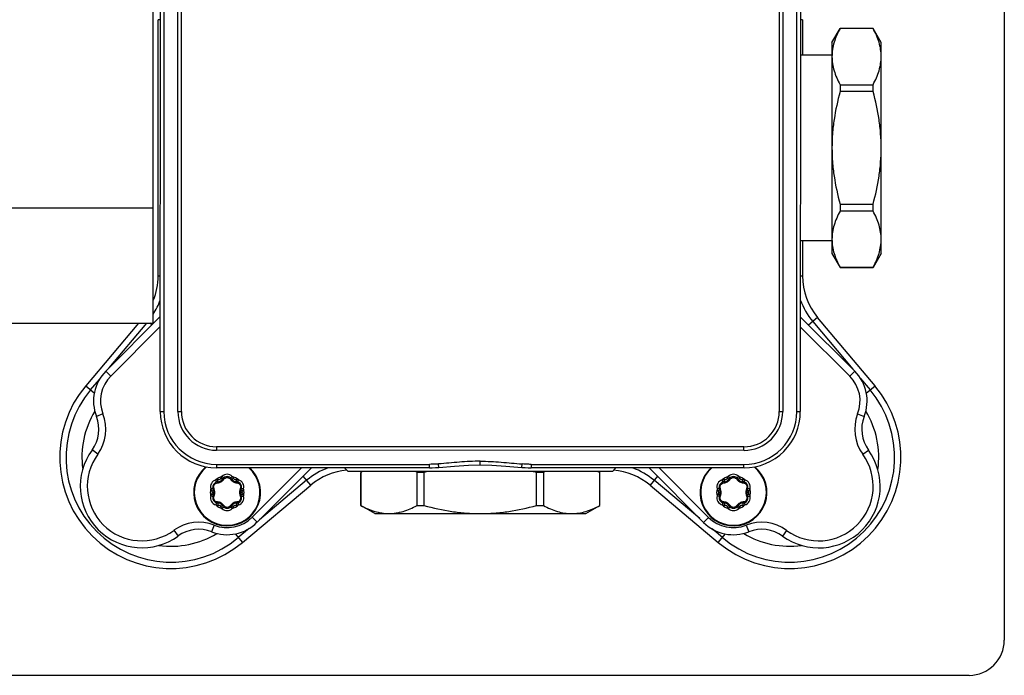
# Model space of a CAD drawing. Header units: millimetres. Extents: x 0 to 1189, y 0 to 841.
# Tile 20 of 27: x 431 to 571, y 486 to 579. Entities that reach past the tile are written whole.
import ezdxf

# ---------------------------------------------------------------- set-up
doc = ezdxf.new("R2010")
doc.units = ezdxf.units.MM
doc.header["$LTSCALE"] = 65.395
doc.layers.get('0').update_dxf_attribs({"linetype": 'CONTINUOUS'})

msp = doc.modelspace()

# ---------------------------------------------------------------- linework, layer by layer
at = {"color": 7, "linetype": 'CONTINUOUS'}
for p, q in [((571, 630.64), (571, 490.64)), ((451, 523.15), (451.01, 598.15)), ((451.51, 598.15), (451.5, 523.15)), ((453.5, 523.15), (453.51, 598.15)), ((454, 523.15), (454.01, 598.15)), ((539.01, 598.13), (539, 523.13)), ((539.51, 598.13), (539.5, 523.13)), ((541.5, 523.13), (541.51, 598.13)), ((542.01, 598.13), (542, 523.13)), ((450, 535.73), (450, 582.17)), ((450.69, 542.43), (450.69, 578.86)), ((451, 578.86), (450.69, 578.86)), ((542.31, 578.86), (542, 578.86)), ((542.31, 578.86), (542.31, 573.83)), ((546.5, 575.63), (547.66, 577.63)), ((552.35, 577.63), (547.66, 577.63)), ((547.66, 577.63), (547.66, 577.62)), ((552.35, 577.62), (547.66, 577.62)), ((552.35, 577.62), (552.35, 577.63)), ((553.5, 575.63), (552.35, 577.63)), ((546.5, 575.63), (546.5, 545.63)), ((553.5, 545.63), (553.5, 575.63)), ((546.5, 573.83), (542, 573.83)), ((547.66, 569.62), (552.35, 569.62)), ((547.66, 569.62), (547.66, 568.63)), ((552.35, 568.63), (547.66, 568.63)), ((552.35, 568.63), (552.35, 569.62)), ((412, 552.12), (450, 552.11)), ((547.65, 552.63), (552.34, 552.63)), ((547.65, 552.63), (547.65, 551.64)), ((552.34, 551.64), (547.65, 551.64)), ((552.34, 551.64), (552.34, 552.63)), ((546.5, 547.43), (542, 547.43)), ((542.31, 547.43), (542.31, 542.43)), ((546.5, 545.63), (547.65, 543.63)), ((553.5, 545.63), (552.34, 543.63)), ((547.65, 543.64), (552.34, 543.64)), ((547.65, 543.64), (547.65, 543.63)), ((552.34, 543.63), (547.65, 543.63)), ((552.34, 543.63), (552.34, 543.64)), ((450.69, 542.43), (451, 542.43)), ((542, 542.43), (542.31, 542.43)), ((443.25, 528.9), (451, 536.64)), ((542, 536.63), (549.74, 528.89)), ((544.46, 536.52), (543.18, 535.44)), ((552.62, 526.81), (544.46, 536.52)), ((412, 535.73), (450, 535.73)), ((447.88, 535.73), (440.39, 526.81)), ((443.73, 529.37), (449.06, 535.73)), ((443.96, 528.19), (451, 535.23)), ((449.81, 535.46), (449.49, 535.73)), ((542, 535.21), (549.03, 528.18)), ((543.77, 535.94), (549.45, 529.18)), ((443.25, 528.9), (443.96, 528.19)), ((549.03, 528.18), (549.74, 528.89)), ((550.58, 527.83), (551.92, 526.23)), ((440.39, 526.81), (441.61, 525.79)), ((441.09, 526.23), (442.34, 527.72)), ((551.38, 525.77), (552.62, 526.81)), ((442.84, 522.82), (441.91, 522.46)), ((451, 523.15), (451.5, 523.15)), ((453.5, 523.15), (454, 523.15)), ((539, 523.13), (539.5, 523.13)), ((541.5, 523.13), (542, 523.13)), ((550.15, 522.81), (551.08, 522.44)), ((533.99, 518.13), (458.99, 518.14)), ((458.99, 518.14), (458.99, 517.64)), ((533.99, 517.63), (533.99, 518.13)), ((442.11, 517.09), (441.3, 517.68)), ((533.99, 517.63), (458.99, 517.64)), ((550.88, 517.07), (551.69, 517.66)), ((458.99, 515.64), (489.28, 515.64)), ((458.99, 515.64), (458.99, 515.14)), ((489.28, 515.14), (489.28, 515.64)), ((490.6, 515.2), (490.56, 515.7)), ((496.49, 515.58), (496.49, 516.08)), ((496.49, 515.58), (498.15, 515.53)), ((502.39, 515.2), (502.43, 515.7)), ((503.71, 515.64), (533.99, 515.63)), ((503.71, 515.64), (503.71, 515.14)), ((533.99, 515.13), (533.99, 515.63)), ((489.28, 515.14), (458.99, 515.14)), ((471.08, 515.14), (464.04, 508.11)), ((472.49, 515.14), (464.75, 507.4)), ((472.38, 512.68), (471.31, 513.96)), ((477.69, 514.64), (477.19, 515.14)), ((515.29, 514.64), (477.69, 514.64)), ((479.76, 514.64), (479.49, 514.49)), ((479.5, 514.49), (479.49, 514.49)), ((479.49, 509.8), (479.49, 514.49)), ((479.5, 514.49), (479.5, 509.8)), ((488.49, 514.49), (487.5, 514.49)), ((487.5, 509.8), (487.5, 514.49)), ((488.49, 514.49), (488.49, 509.8)), ((533.99, 515.13), (503.71, 515.14)), ((505.48, 514.48), (504.49, 514.48)), ((504.49, 509.79), (504.49, 514.48)), ((505.48, 514.48), (505.48, 509.79)), ((513.23, 514.64), (513.49, 514.48)), ((513.49, 514.48), (513.48, 514.48)), ((513.48, 509.79), (513.48, 514.48)), ((513.49, 509.79), (513.49, 514.48)), ((515.29, 514.64), (515.79, 515.14)), ((528.24, 507.39), (520.5, 515.14)), ((521.69, 513.95), (520.63, 512.68)), ((528.95, 508.1), (521.91, 515.14)), ((462.67, 504.53), (472.38, 512.68)), ((471.8, 513.38), (465.1, 507.75)), ((520.63, 512.68), (530.34, 504.53)), ((527.71, 507.92), (521.21, 513.38)), ((458.38, 511.64), (458.76, 511.64)), ((462.63, 511.64), (462.25, 511.64)), ((462.91, 511.64), (462.91, 511.67)), ((530.38, 511.64), (530.76, 511.64)), ((534.63, 511.64), (534.25, 511.64)), ((534.91, 511.64), (534.91, 511.67)), ((479.49, 509.8), (479.5, 509.8)), ((481.49, 508.64), (479.49, 509.8)), ((487.5, 509.8), (488.49, 509.8)), ((504.49, 509.79), (505.48, 509.79)), ((511.49, 508.64), (513.49, 509.79)), ((513.48, 509.79), (513.49, 509.79)), ((481.49, 508.64), (511.49, 508.64)), ((458.67, 506.99), (458.3, 506.06)), ((464.04, 508.11), (464.75, 507.4)), ((528.24, 507.39), (528.95, 508.1)), ((534.32, 506.98), (534.68, 506.05)), ((452.94, 506.26), (453.52, 505.45)), ((461.64, 505.76), (462.67, 504.53)), ((463.64, 506.53), (462.09, 505.23)), ((530.92, 505.23), (529.45, 506.46)), ((530.34, 504.53), (531.36, 505.74)), ((540.05, 506.25), (539.46, 505.44)), ((566, 485.64), (378.69, 485.64))]:
    msp.add_line(p, q, dxfattribs=at)
for points in [[(489.28, 515.14), (489.66, 515.15), (490.13, 515.17), (490.6, 515.2)], [(490.6, 515.2), (492.85, 515.39), (494.84, 515.53), (496.49, 515.58)], [(496.49, 515.58), (498.15, 515.53), (500.14, 515.39), (502.39, 515.2)], [(502.39, 515.2), (502.86, 515.17), (503.32, 515.14), (503.71, 515.14)]]:
    msp.add_lwpolyline(points, dxfattribs=at)
for centre, radius, start, end in [((441.5, 542.43), 9.19, 337.6409, 360), ((551.5, 542.43), 9.19, 180, 220), ((441.5, 542.43), 10.09, 327.33, 340.1496), ((551.5, 542.43), 10.09, 199.5984, 220), ((447.5, 524.66), 6, 134.9918, 201.5056), ((447.5, 524.66), 5, 134.9918, 201.5036), ((545.5, 524.64), 5, 338.478, 44.9918), ((545.5, 524.64), 6, 338.478, 44.9918), ((452.5, 516.64), 15.81, 140, 310), ((540.5, 516.64), 15.81, 230, 40), ((452.5, 516.64), 14.91, 140, 310), ((540.5, 516.64), 14.91, 230, 40), ((452.5, 516.64), 12.65, 148.8625, 187.6381), ((437.26, 520.62), 5, 323.9091, 21.5056), ((437.26, 520.62), 6, 323.9091, 21.5074), ((459, 523.14), 8, 179.9918, 269.9918), ((459, 523.14), 7.5, 179.9918, 269.9918), ((459, 523.14), 5.5, 179.9918, 269.9918), ((459, 523.14), 5, 179.9918, 269.9918), ((534, 523.13), 8, 269.9918, 359.9918), ((534, 523.13), 7.5, 269.9918, 359.9918), ((534, 523.13), 5.5, 269.9918, 359.9918), ((534, 523.13), 5, 269.9918, 359.9918), ((555.73, 520.61), 6, 158.478, 216.0763), ((555.73, 520.61), 5, 158.478, 216.0746), ((540.5, 516.64), 12.65, 352.0898, 31.2261), ((448.37, 512.52), 8.75, 143.9091, 306.0746), ((448.37, 512.52), 7.75, 143.9091, 306.0732), ((544.61, 512.51), 8.75, 233.9091, 36.0746), ((544.61, 512.51), 7.75, 233.9091, 36.0732), ((460.5, 511.64), 4.75, 129.7119, 47.459), ((460.5, 511.64), 4.67, 128.8517, 48.6385), ((532.5, 511.64), 4.75, 132.7084, 50.1736), ((532.5, 511.64), 4.67, 131.5626, 51.0014), ((460.5, 511.64), 2.4, 107.901, 132.099), ((460.5, 513.15), 1.07, 46.4234, 133.5766), ((460.5, 513.11), 0.787, 31.6009, 148.3991), ((460.5, 511.64), 2.4, 47.901, 72.099), ((478.29, 505.64), 10.09, 109.762, 130), ((478.29, 505.64), 9.19, 94.6944, 130), ((485.87, 502.76), 13.34, 117.0982, 118.5213), ((481.13, 502.77), 13.34, 61.4624, 62.8854), ((499.2, 475.07), 40.84, 104.3457, 105.196), ((493.78, 475.07), 40.84, 74.7876, 75.638), ((511.85, 502.76), 13.34, 117.0982, 118.5213), ((507.11, 502.76), 13.34, 61.4624, 62.8854), ((514.72, 505.64), 9.19, 50, 85.3918), ((514.72, 505.64), 10.09, 50, 70.1245), ((532.5, 511.64), 2.4, 107.901, 132.099), ((532.5, 513.15), 1.07, 46.4234, 133.5766), ((532.5, 513.11), 0.787, 31.6009, 148.3991), ((532.5, 511.64), 2.4, 47.901, 72.099), ((459.2, 512.4), 1.07, 106.4233, 193.5767), ((459.24, 512.38), 0.787, 91.6009, 208.3991), ((459.19, 513.91), 0.75, 271.6009, 328.3991), ((461.81, 513.91), 0.75, 211.6009, 268.3991), ((461.77, 512.38), 0.787, 331.6009, 88.3991), ((461.81, 512.4), 1.07, 346.4232, 73.5768), ((531.2, 512.4), 1.07, 106.4233, 193.5767), ((531.24, 512.38), 0.787, 91.6009, 208.3991), ((531.19, 513.91), 0.75, 271.6009, 328.3991), ((533.81, 513.91), 0.75, 211.6009, 268.3991), ((533.77, 512.38), 0.787, 331.6009, 88.3991), ((533.81, 512.4), 1.07, 346.4232, 73.5768), ((460.5, 511.64), 2.4, 167.901, 192.099), ((459.2, 510.89), 1.07, 166.4233, 253.5767), ((458.02, 511.64), 0.357, 356.5864, 0.0128), ((459.24, 510.91), 0.787, 151.6009, 268.3991), ((457.89, 511.64), 0.75, 331.6009, 28.3991), ((461.77, 510.91), 0.787, 271.6009, 28.3991), ((461.81, 510.89), 1.07, 286.4232, 13.5768), ((463.12, 511.64), 0.75, 151.6009, 208.3991), ((462.99, 511.64), 0.357, 176.5864, 180.0128), ((460.5, 511.64), 2.4, 0.5758, 12.099), ((460.5, 511.64), 2.4, 347.901, 360), ((532.5, 511.64), 2.4, 167.901, 192.099), ((531.2, 510.89), 1.07, 166.4233, 253.5767), ((530.02, 511.64), 0.357, 356.5864, 0.0128), ((531.24, 510.91), 0.787, 151.6009, 268.3991), ((529.89, 511.64), 0.75, 331.6009, 28.3991), ((533.77, 510.91), 0.787, 271.6009, 28.3991), ((533.81, 510.89), 1.07, 286.4232, 13.5768), ((535.12, 511.64), 0.75, 151.6009, 208.3991), ((534.99, 511.64), 0.357, 176.5864, 180.0128), ((532.5, 511.64), 2.4, 0.5758, 12.099), ((532.5, 511.64), 2.4, 347.901, 360), ((460.5, 511.64), 2.4, 227.901, 252.099), ((459.19, 509.38), 0.75, 31.6009, 88.3991), ((460.5, 510.18), 0.787, 211.6009, 328.3991), ((461.81, 509.38), 0.75, 91.6009, 148.3991), ((460.5, 511.64), 2.4, 287.901, 312.099), ((532.5, 511.64), 2.4, 227.901, 252.099), ((531.19, 509.38), 0.75, 31.6009, 88.3991), ((532.5, 510.18), 0.787, 211.6009, 328.3991), ((533.81, 509.38), 0.75, 91.6009, 148.3991), ((532.5, 511.64), 2.4, 287.901, 312.099), ((460.5, 510.13), 1.07, 226.4234, 313.5766), ((532.5, 510.13), 1.07, 226.4234, 313.5766), ((456.47, 501.41), 6, 68.478, 126.0763), ((460.5, 511.64), 6, 248.478, 314.9918), ((460.5, 511.64), 5, 248.478, 314.9918), ((532.48, 511.63), 6, 224.9918, 291.5056), ((532.48, 511.63), 5, 224.9918, 291.5036), ((536.52, 501.4), 6, 53.9091, 111.5074), ((452.5, 516.64), 12.65, 262.1902, 301.1729), ((456.47, 501.41), 5, 68.478, 126.0746), ((540.5, 516.64), 12.65, 238.857, 277.5955), ((536.52, 501.4), 5, 53.9091, 111.5056), ((566, 490.64), 5, 270, 360)]:
    msp.add_arc(centre, radius, start, end, dxfattribs=at)
for points, knots in [([(547.66, 577.62), (547.48, 577.3), (547.16, 576.66), (546.79, 575.66), (546.56, 574.64), (546.5, 573.96), (546.5, 573.62)], [0, 0, 0, 0, 0.260523, 0.512967, 0.758517, 1, 1, 1, 1]), ([(553.5, 573.62), (553.5, 573.96), (553.45, 574.64), (553.21, 575.66), (552.84, 576.66), (552.52, 577.3), (552.35, 577.62)], [0, 0, 0, 0, 0.241483, 0.487033, 0.739477, 1, 1, 1, 1]), ([(546.5, 573.62), (546.5, 573.28), (546.56, 572.6), (546.79, 571.59), (547.16, 570.59), (547.48, 569.94), (547.66, 569.62)], [0, 0, 0, 0, 0.241483, 0.487033, 0.739477, 1, 1, 1, 1]), ([(552.35, 569.62), (552.52, 569.94), (552.84, 570.59), (553.21, 571.59), (553.45, 572.6), (553.5, 573.28), (553.5, 573.62)], [0, 0, 0, 0, 0.260523, 0.512967, 0.758517, 1, 1, 1, 1]), ([(547.66, 568.63), (547.3, 567.33), (546.86, 565.34), (546.55, 562.66), (546.5, 561.31), (546.5, 560.63)], [0, 0, 0, 0, 0.499914, 0.74996, 1, 1, 1, 1]), ([(553.5, 560.63), (553.5, 561.31), (553.45, 562.66), (553.14, 565.34), (552.7, 567.33), (552.35, 568.63)], [0, 0, 0, 0, 0.25004, 0.500086, 1, 1, 1, 1]), ([(546.5, 560.63), (546.5, 559.96), (546.55, 558.61), (546.86, 555.92), (547.3, 553.94), (547.65, 552.63)], [0, 0, 0, 0, 0.25004, 0.500086, 1, 1, 1, 1]), ([(552.34, 552.63), (552.7, 553.93), (553.14, 555.92), (553.45, 558.6), (553.5, 559.96), (553.5, 560.63)], [0, 0, 0, 0, 0.499914, 0.74996, 1, 1, 1, 1]), ([(547.65, 551.64), (547.48, 551.32), (547.16, 550.68), (546.79, 549.68), (546.55, 548.66), (546.5, 547.98), (546.5, 547.64)], [0, 0, 0, 0, 0.260523, 0.512967, 0.758517, 1, 1, 1, 1]), ([(553.5, 547.64), (553.5, 547.98), (553.44, 548.66), (553.21, 549.68), (552.84, 550.67), (552.52, 551.32), (552.34, 551.64)], [0, 0, 0, 0, 0.241483, 0.487033, 0.739477, 1, 1, 1, 1]), ([(546.5, 547.64), (546.5, 547.3), (546.55, 546.62), (546.79, 545.61), (547.16, 544.61), (547.48, 543.96), (547.65, 543.64)], [0, 0, 0, 0, 0.241483, 0.487033, 0.739477, 1, 1, 1, 1]), ([(552.34, 543.64), (552.52, 543.96), (552.84, 544.61), (553.21, 545.61), (553.44, 546.62), (553.5, 547.3), (553.5, 547.64)], [0, 0, 0, 0, 0.260523, 0.512967, 0.758517, 1, 1, 1, 1]), ([(490.56, 515.7), (490.45, 515.69), (490.03, 515.66), (489.6, 515.64), (489.28, 515.64)], [0, 0, 0, 0, 0.250564, 1, 1, 1, 1]), ([(496.49, 516.08), (496, 516.08), (495.01, 516.05), (493.52, 515.95), (492.04, 515.83), (491.05, 515.74), (490.56, 515.7)], [0, 0, 0, 0, 0.249995, 0.499997, 0.749999, 1, 1, 1, 1]), ([(496.49, 516.08), (496.99, 516.08), (497.98, 516.05), (499.47, 515.95), (500.95, 515.83), (501.94, 515.74), (502.43, 515.7)], [0, 0, 0, 0, 0.249995, 0.499997, 0.749999, 1, 1, 1, 1]), ([(503.71, 515.64), (503.6, 515.64), (503.18, 515.64), (502.75, 515.67), (502.43, 515.7)], [0, 0, 0, 0, 0.249477, 1, 1, 1, 1]), ([(459.77, 513.93), (459.72, 513.87), (459.66, 513.79), (459.62, 513.7), (459.61, 513.68)], [0, 0, 0, 0, 0.748671, 1, 1, 1, 1]), ([(459.96, 513.68), (459.96, 513.68), (459.96, 513.69), (459.95, 513.71), (459.94, 513.73), (459.9, 513.78), (459.84, 513.85), (459.79, 513.9), (459.77, 513.93)], [0, 0, 0, 0, 0.026987, 0.085391, 0.184196, 0.320097, 0.66344, 1, 1, 1, 1]), ([(461.05, 513.68), (461.04, 513.68), (461.05, 513.69), (461.05, 513.71), (461.07, 513.74), (461.11, 513.79), (461.17, 513.85), (461.22, 513.9), (461.24, 513.93)], [0, 0, 0, 0, 0.027457, 0.086956, 0.187188, 0.324218, 0.667057, 1, 1, 1, 1]), ([(461.4, 513.68), (461.39, 513.7), (461.35, 513.79), (461.29, 513.87), (461.24, 513.93)], [0, 0, 0, 0, 0.251329, 1, 1, 1, 1]), ([(531.77, 513.93), (531.72, 513.87), (531.66, 513.79), (531.62, 513.7), (531.61, 513.68)], [0, 0, 0, 0, 0.748671, 1, 1, 1, 1]), ([(531.96, 513.68), (531.96, 513.68), (531.96, 513.69), (531.95, 513.71), (531.94, 513.73), (531.9, 513.78), (531.84, 513.85), (531.79, 513.9), (531.77, 513.93)], [0, 0, 0, 0, 0.026987, 0.085391, 0.184196, 0.320097, 0.66344, 1, 1, 1, 1]), ([(533.05, 513.68), (533.04, 513.68), (533.05, 513.69), (533.05, 513.71), (533.07, 513.74), (533.11, 513.79), (533.17, 513.85), (533.22, 513.9), (533.24, 513.93)], [0, 0, 0, 0, 0.027457, 0.086956, 0.187188, 0.324218, 0.667057, 1, 1, 1, 1]), ([(533.4, 513.68), (533.39, 513.7), (533.35, 513.79), (533.29, 513.87), (533.24, 513.93)], [0, 0, 0, 0, 0.251329, 1, 1, 1, 1]), ([(458.64, 512.15), (458.6, 512.24), (458.56, 512.43), (458.64, 512.72), (458.85, 512.93), (459.04, 513), (459.13, 513)], [0, 0, 0, 0, 0.245496, 0.5, 0.754504, 1, 1, 1, 1]), ([(459.19, 513.44), (459.17, 513.44), (459.07, 513.45), (458.97, 513.44), (458.89, 513.43)], [0, 0, 0, 0, 0.251329, 1, 1, 1, 1]), ([(459.02, 513.13), (459.01, 513.13), (459, 513.14), (458.99, 513.15), (458.98, 513.18), (458.95, 513.24), (458.92, 513.32), (458.9, 513.39), (458.89, 513.43)], [0, 0, 0, 0, 0.027457, 0.086956, 0.187188, 0.324218, 0.667057, 1, 1, 1, 1]), ([(459.13, 513), (459.31, 513.01), (459.65, 513.12), (459.92, 513.36), (460.01, 513.51)], [0, 0, 0, 0, 0.5, 1, 1, 1, 1]), ([(459.22, 513.16), (459.19, 513.16), (459.16, 513.12), (459.14, 513.06), (459.14, 513.02), (459.13, 513)], [0, 0, 0, 0, 0.360047, 0.657223, 1, 1, 1, 1]), ([(459.61, 513.68), (459.59, 513.64), (459.55, 513.56), (459.45, 513.48), (459.32, 513.43), (459.23, 513.43), (459.19, 513.44)], [0, 0, 0, 0, 0.250065, 0.5, 0.749934, 1, 1, 1, 1]), ([(459.22, 513.16), (459.21, 513.16), (459.21, 513.17), (459.21, 513.18), (459.2, 513.21), (459.2, 513.25), (459.2, 513.29), (459.19, 513.35), (459.19, 513.4), (459.19, 513.44)], [0, 0, 0, 0, 0.020627, 0.076005, 0.171459, 0.303544, 0.465325, 0.644003, 1, 1, 1, 1]), ([(459.83, 513.52), (459.83, 513.52), (459.83, 513.53), (459.82, 513.54), (459.8, 513.55), (459.77, 513.57), (459.73, 513.6), (459.68, 513.63), (459.64, 513.66), (459.61, 513.68)], [0, 0, 0, 0, 0.019435, 0.071798, 0.163307, 0.292137, 0.452898, 0.633316, 1, 1, 1, 1]), ([(459.83, 513.52), (459.85, 513.54), (459.9, 513.54), (459.96, 513.53), (459.99, 513.52), (460.01, 513.51)], [0, 0, 0, 0, 0.360048, 0.657225, 1, 1, 1, 1]), ([(460.01, 513.51), (460.07, 513.59), (460.21, 513.72), (460.5, 513.79), (460.79, 513.72), (460.94, 513.59), (460.99, 513.51)], [0, 0, 0, 0, 0.245496, 0.5, 0.754504, 1, 1, 1, 1]), ([(461.17, 513.52), (461.16, 513.54), (461.11, 513.54), (461.05, 513.53), (461.01, 513.52), (460.99, 513.51)], [0, 0, 0, 0, 0.360047, 0.657223, 1, 1, 1, 1]), ([(460.99, 513.51), (461.09, 513.36), (461.36, 513.12), (461.7, 513.01), (461.87, 513)], [0, 0, 0, 0, 0.5, 1, 1, 1, 1]), ([(461.17, 513.52), (461.17, 513.52), (461.18, 513.53), (461.19, 513.54), (461.21, 513.55), (461.24, 513.58), (461.28, 513.6), (461.33, 513.63), (461.37, 513.66), (461.4, 513.68)], [0, 0, 0, 0, 0.020627, 0.076005, 0.171459, 0.303544, 0.465325, 0.644002, 1, 1, 1, 1]), ([(461.82, 513.44), (461.77, 513.43), (461.69, 513.43), (461.56, 513.48), (461.46, 513.56), (461.42, 513.64), (461.4, 513.68)], [0, 0, 0, 0, 0.250066, 0.500002, 0.749936, 1, 1, 1, 1]), ([(461.79, 513.16), (461.79, 513.16), (461.8, 513.17), (461.8, 513.18), (461.8, 513.21), (461.81, 513.24), (461.81, 513.29), (461.82, 513.35), (461.82, 513.4), (461.82, 513.44)], [0, 0, 0, 0, 0.019435, 0.071798, 0.163307, 0.292137, 0.452898, 0.633316, 1, 1, 1, 1]), ([(461.79, 513.16), (461.82, 513.16), (461.85, 513.12), (461.86, 513.06), (461.87, 513.02), (461.87, 513)], [0, 0, 0, 0, 0.360048, 0.657225, 1, 1, 1, 1]), ([(462.11, 513.43), (462.04, 513.44), (461.94, 513.45), (461.84, 513.44), (461.82, 513.44)], [0, 0, 0, 0, 0.748671, 1, 1, 1, 1]), ([(461.87, 513), (461.97, 513), (462.16, 512.93), (462.37, 512.72), (462.45, 512.43), (462.41, 512.24), (462.36, 512.15)], [0, 0, 0, 0, 0.245496, 0.5, 0.754504, 1, 1, 1, 1]), ([(461.99, 513.13), (462, 513.13), (462.01, 513.14), (462.02, 513.15), (462.03, 513.18), (462.06, 513.24), (462.09, 513.32), (462.11, 513.39), (462.11, 513.43)], [0, 0, 0, 0, 0.026987, 0.085391, 0.184196, 0.320097, 0.66344, 1, 1, 1, 1]), ([(530.64, 512.15), (530.6, 512.24), (530.56, 512.43), (530.64, 512.72), (530.85, 512.93), (531.04, 513), (531.13, 513)], [0, 0, 0, 0, 0.245496, 0.5, 0.754504, 1, 1, 1, 1]), ([(531.19, 513.44), (531.17, 513.44), (531.07, 513.45), (530.97, 513.44), (530.89, 513.43)], [0, 0, 0, 0, 0.251329, 1, 1, 1, 1]), ([(531.02, 513.13), (531.01, 513.13), (531, 513.14), (530.99, 513.15), (530.98, 513.18), (530.95, 513.24), (530.92, 513.32), (530.9, 513.39), (530.89, 513.43)], [0, 0, 0, 0, 0.027457, 0.086956, 0.187188, 0.324218, 0.667057, 1, 1, 1, 1]), ([(531.13, 513), (531.31, 513.01), (531.65, 513.12), (531.92, 513.36), (532.01, 513.51)], [0, 0, 0, 0, 0.5, 1, 1, 1, 1]), ([(531.22, 513.16), (531.19, 513.16), (531.16, 513.12), (531.14, 513.06), (531.14, 513.02), (531.13, 513)], [0, 0, 0, 0, 0.360047, 0.657223, 1, 1, 1, 1]), ([(531.61, 513.68), (531.59, 513.64), (531.55, 513.56), (531.45, 513.48), (531.32, 513.43), (531.23, 513.43), (531.19, 513.44)], [0, 0, 0, 0, 0.250065, 0.5, 0.749934, 1, 1, 1, 1]), ([(531.22, 513.16), (531.21, 513.16), (531.21, 513.17), (531.21, 513.18), (531.2, 513.21), (531.2, 513.25), (531.2, 513.29), (531.19, 513.35), (531.19, 513.4), (531.19, 513.44)], [0, 0, 0, 0, 0.020627, 0.076005, 0.171459, 0.303544, 0.465325, 0.644003, 1, 1, 1, 1]), ([(531.83, 513.52), (531.83, 513.52), (531.83, 513.53), (531.82, 513.54), (531.8, 513.55), (531.77, 513.57), (531.73, 513.6), (531.68, 513.63), (531.64, 513.66), (531.61, 513.68)], [0, 0, 0, 0, 0.019435, 0.071798, 0.163307, 0.292137, 0.452898, 0.633316, 1, 1, 1, 1]), ([(531.83, 513.52), (531.85, 513.54), (531.9, 513.54), (531.96, 513.53), (531.99, 513.52), (532.01, 513.51)], [0, 0, 0, 0, 0.360048, 0.657225, 1, 1, 1, 1]), ([(532.01, 513.51), (532.07, 513.59), (532.21, 513.72), (532.5, 513.79), (532.79, 513.72), (532.94, 513.59), (532.99, 513.51)], [0, 0, 0, 0, 0.245496, 0.5, 0.754504, 1, 1, 1, 1]), ([(533.17, 513.52), (533.16, 513.54), (533.11, 513.54), (533.05, 513.53), (533.01, 513.52), (532.99, 513.51)], [0, 0, 0, 0, 0.360047, 0.657223, 1, 1, 1, 1]), ([(532.99, 513.51), (533.09, 513.36), (533.36, 513.12), (533.7, 513.01), (533.87, 513)], [0, 0, 0, 0, 0.5, 1, 1, 1, 1]), ([(533.17, 513.52), (533.17, 513.52), (533.18, 513.53), (533.19, 513.54), (533.21, 513.55), (533.24, 513.58), (533.28, 513.6), (533.33, 513.63), (533.37, 513.66), (533.4, 513.68)], [0, 0, 0, 0, 0.020627, 0.076005, 0.171459, 0.303544, 0.465325, 0.644002, 1, 1, 1, 1]), ([(533.82, 513.44), (533.77, 513.43), (533.69, 513.43), (533.56, 513.48), (533.46, 513.56), (533.42, 513.64), (533.4, 513.68)], [0, 0, 0, 0, 0.250066, 0.500002, 0.749936, 1, 1, 1, 1]), ([(533.79, 513.16), (533.79, 513.16), (533.8, 513.17), (533.8, 513.18), (533.8, 513.21), (533.81, 513.24), (533.81, 513.29), (533.82, 513.35), (533.82, 513.4), (533.82, 513.44)], [0, 0, 0, 0, 0.019435, 0.071798, 0.163307, 0.292137, 0.452898, 0.633316, 1, 1, 1, 1]), ([(533.79, 513.16), (533.82, 513.16), (533.85, 513.12), (533.86, 513.06), (533.87, 513.02), (533.87, 513)], [0, 0, 0, 0, 0.360048, 0.657225, 1, 1, 1, 1]), ([(534.11, 513.43), (534.04, 513.44), (533.94, 513.45), (533.84, 513.44), (533.82, 513.44)], [0, 0, 0, 0, 0.748671, 1, 1, 1, 1]), ([(533.87, 513), (533.97, 513), (534.16, 512.93), (534.37, 512.72), (534.45, 512.43), (534.41, 512.24), (534.36, 512.15)], [0, 0, 0, 0, 0.245496, 0.5, 0.754504, 1, 1, 1, 1]), ([(533.99, 513.13), (534, 513.13), (534.01, 513.14), (534.02, 513.15), (534.03, 513.18), (534.06, 513.24), (534.09, 513.32), (534.11, 513.39), (534.11, 513.43)], [0, 0, 0, 0, 0.026987, 0.085391, 0.184196, 0.320097, 0.66344, 1, 1, 1, 1]), ([(458.47, 512.19), (458.47, 512.19), (458.46, 512.2), (458.44, 512.2), (458.41, 512.2), (458.35, 512.19), (458.26, 512.18), (458.19, 512.16), (458.16, 512.15)], [0, 0, 0, 0, 0.026986, 0.085389, 0.184193, 0.320093, 0.663438, 1, 1, 1, 1]), ([(458.16, 512.15), (458.18, 512.08), (458.22, 511.99), (458.28, 511.91), (458.3, 511.89)], [0, 0, 0, 0, 0.748671, 1, 1, 1, 1]), ([(458.3, 511.4), (458.28, 511.38), (458.22, 511.3), (458.18, 511.21), (458.16, 511.14)], [0, 0, 0, 0, 0.251329, 1, 1, 1, 1]), ([(458.47, 511.1), (458.47, 511.1), (458.46, 511.09), (458.44, 511.09), (458.41, 511.09), (458.35, 511.1), (458.26, 511.11), (458.19, 511.13), (458.16, 511.14)], [0, 0, 0, 0, 0.027457, 0.086956, 0.187188, 0.324218, 0.667057, 1, 1, 1, 1]), ([(458.54, 512), (458.54, 512), (458.54, 512), (458.52, 512), (458.5, 511.99), (458.47, 511.97), (458.43, 511.95), (458.37, 511.93), (458.32, 511.9), (458.3, 511.89)], [0, 0, 0, 0, 0.019435, 0.071798, 0.163307, 0.292137, 0.452898, 0.633316, 1, 1, 1, 1]), ([(458.3, 511.89), (458.32, 511.85), (458.36, 511.77), (458.38, 511.69), (458.38, 511.64)], [0, 0, 0, 0, 0.500129, 1, 1, 1, 1]), ([(458.38, 511.62), (458.38, 511.58), (458.36, 511.5), (458.32, 511.44), (458.3, 511.4)], [0, 0, 0, 0, 0.499978, 1, 1, 1, 1]), ([(458.54, 511.29), (458.54, 511.29), (458.53, 511.29), (458.52, 511.29), (458.5, 511.3), (458.46, 511.32), (458.43, 511.33), (458.37, 511.36), (458.33, 511.39), (458.3, 511.4)], [0, 0, 0, 0, 0.023499, 0.082828, 0.177405, 0.303483, 0.455723, 0.627592, 1, 1, 1, 1]), ([(458.54, 512), (458.53, 512.02), (458.55, 512.07), (458.6, 512.11), (458.63, 512.14), (458.64, 512.15)], [0, 0, 0, 0, 0.360049, 0.657226, 1, 1, 1, 1]), ([(458.54, 511.29), (458.53, 511.27), (458.55, 511.22), (458.6, 511.18), (458.63, 511.15), (458.64, 511.14)], [0, 0, 0, 0, 0.360047, 0.657223, 1, 1, 1, 1]), ([(459.13, 510.29), (459.04, 510.29), (458.85, 510.35), (458.64, 510.57), (458.56, 510.86), (458.6, 511.05), (458.64, 511.14)], [0, 0, 0, 0, 0.245496, 0.5, 0.754504, 1, 1, 1, 1]), ([(458.76, 511.64), (458.76, 511.69), (458.75, 511.86), (458.7, 512.04), (458.64, 512.15)], [0, 0, 0, 0, 0.256922, 1, 1, 1, 1]), ([(458.64, 511.14), (458.66, 511.17), (458.73, 511.33), (458.76, 511.51), (458.76, 511.64)], [0, 0, 0, 0, 0.243204, 1, 1, 1, 1]), ([(462.36, 511.14), (462.41, 511.05), (462.45, 510.86), (462.37, 510.57), (462.16, 510.35), (461.97, 510.29), (461.87, 510.29)], [0, 0, 0, 0, 0.245496, 0.5, 0.754504, 1, 1, 1, 1]), ([(462.36, 512.15), (462.35, 512.11), (462.28, 511.95), (462.25, 511.78), (462.25, 511.64)], [0, 0, 0, 0, 0.243204, 1, 1, 1, 1]), ([(462.25, 511.64), (462.25, 511.6), (462.26, 511.42), (462.31, 511.25), (462.36, 511.14)], [0, 0, 0, 0, 0.256922, 1, 1, 1, 1]), ([(462.46, 512), (462.47, 512.02), (462.45, 512.07), (462.41, 512.11), (462.38, 512.14), (462.36, 512.15)], [0, 0, 0, 0, 0.360047, 0.657223, 1, 1, 1, 1]), ([(462.46, 511.29), (462.47, 511.27), (462.45, 511.22), (462.41, 511.18), (462.38, 511.15), (462.36, 511.14)], [0, 0, 0, 0, 0.360049, 0.657226, 1, 1, 1, 1]), ([(462.46, 512), (462.46, 512), (462.47, 512), (462.49, 512), (462.51, 511.99), (462.54, 511.97), (462.58, 511.95), (462.64, 511.93), (462.68, 511.9), (462.71, 511.89)], [0, 0, 0, 0, 0.023499, 0.082828, 0.177405, 0.303483, 0.455723, 0.627592, 1, 1, 1, 1]), ([(462.46, 511.29), (462.46, 511.29), (462.47, 511.29), (462.49, 511.29), (462.51, 511.3), (462.54, 511.32), (462.58, 511.33), (462.64, 511.36), (462.68, 511.39), (462.71, 511.4)], [0, 0, 0, 0, 0.019435, 0.071798, 0.163307, 0.292137, 0.452898, 0.633316, 1, 1, 1, 1]), ([(462.54, 512.19), (462.54, 512.19), (462.55, 512.2), (462.57, 512.2), (462.6, 512.2), (462.66, 512.19), (462.75, 512.18), (462.82, 512.16), (462.85, 512.15)], [0, 0, 0, 0, 0.027457, 0.086956, 0.187188, 0.324218, 0.667057, 1, 1, 1, 1]), ([(462.54, 511.1), (462.54, 511.1), (462.55, 511.09), (462.57, 511.09), (462.6, 511.09), (462.66, 511.1), (462.75, 511.11), (462.82, 511.13), (462.85, 511.14)], [0, 0, 0, 0, 0.026986, 0.085389, 0.184193, 0.320093, 0.663438, 1, 1, 1, 1]), ([(462.63, 511.67), (462.63, 511.71), (462.65, 511.78), (462.69, 511.85), (462.71, 511.89)], [0, 0, 0, 0, 0.499978, 1, 1, 1, 1]), ([(462.71, 511.4), (462.69, 511.44), (462.65, 511.51), (462.63, 511.6), (462.63, 511.64)], [0, 0, 0, 0, 0.500129, 1, 1, 1, 1]), ([(462.71, 511.89), (462.73, 511.91), (462.78, 511.99), (462.83, 512.08), (462.85, 512.15)], [0, 0, 0, 0, 0.251329, 1, 1, 1, 1]), ([(462.85, 511.14), (462.83, 511.21), (462.78, 511.3), (462.73, 511.38), (462.71, 511.4)], [0, 0, 0, 0, 0.748671, 1, 1, 1, 1]), ([(530.47, 512.19), (530.47, 512.19), (530.46, 512.2), (530.44, 512.2), (530.41, 512.2), (530.35, 512.19), (530.26, 512.18), (530.19, 512.16), (530.16, 512.15)], [0, 0, 0, 0, 0.026986, 0.085389, 0.184193, 0.320093, 0.663438, 1, 1, 1, 1]), ([(530.16, 512.15), (530.18, 512.08), (530.22, 511.99), (530.28, 511.91), (530.3, 511.89)], [0, 0, 0, 0, 0.748671, 1, 1, 1, 1]), ([(530.3, 511.4), (530.28, 511.38), (530.22, 511.3), (530.18, 511.21), (530.16, 511.14)], [0, 0, 0, 0, 0.251329, 1, 1, 1, 1]), ([(530.47, 511.1), (530.47, 511.1), (530.46, 511.09), (530.44, 511.09), (530.41, 511.09), (530.35, 511.1), (530.26, 511.11), (530.19, 511.13), (530.16, 511.14)], [0, 0, 0, 0, 0.027457, 0.086956, 0.187188, 0.324218, 0.667057, 1, 1, 1, 1]), ([(530.54, 512), (530.54, 512), (530.54, 512), (530.52, 512), (530.5, 511.99), (530.47, 511.97), (530.43, 511.95), (530.37, 511.93), (530.32, 511.9), (530.3, 511.89)], [0, 0, 0, 0, 0.019435, 0.071798, 0.163307, 0.292137, 0.452898, 0.633316, 1, 1, 1, 1]), ([(530.3, 511.89), (530.32, 511.85), (530.36, 511.77), (530.38, 511.69), (530.38, 511.64)], [0, 0, 0, 0, 0.500129, 1, 1, 1, 1]), ([(530.38, 511.62), (530.38, 511.58), (530.36, 511.5), (530.32, 511.44), (530.3, 511.4)], [0, 0, 0, 0, 0.499978, 1, 1, 1, 1]), ([(530.54, 511.29), (530.54, 511.29), (530.53, 511.29), (530.52, 511.29), (530.5, 511.3), (530.46, 511.32), (530.43, 511.33), (530.37, 511.36), (530.33, 511.39), (530.3, 511.4)], [0, 0, 0, 0, 0.023499, 0.082828, 0.177405, 0.303483, 0.455723, 0.627592, 1, 1, 1, 1]), ([(530.54, 512), (530.53, 512.02), (530.55, 512.07), (530.6, 512.11), (530.63, 512.14), (530.64, 512.15)], [0, 0, 0, 0, 0.360049, 0.657226, 1, 1, 1, 1]), ([(530.54, 511.29), (530.53, 511.27), (530.55, 511.22), (530.6, 511.18), (530.63, 511.15), (530.64, 511.14)], [0, 0, 0, 0, 0.360047, 0.657223, 1, 1, 1, 1]), ([(531.13, 510.29), (531.04, 510.29), (530.85, 510.35), (530.64, 510.57), (530.56, 510.86), (530.6, 511.05), (530.64, 511.14)], [0, 0, 0, 0, 0.245496, 0.5, 0.754504, 1, 1, 1, 1]), ([(530.76, 511.64), (530.76, 511.69), (530.75, 511.86), (530.7, 512.04), (530.64, 512.15)], [0, 0, 0, 0, 0.256922, 1, 1, 1, 1]), ([(530.64, 511.14), (530.66, 511.17), (530.73, 511.33), (530.76, 511.51), (530.76, 511.64)], [0, 0, 0, 0, 0.243204, 1, 1, 1, 1]), ([(534.36, 511.14), (534.41, 511.05), (534.45, 510.86), (534.37, 510.57), (534.16, 510.35), (533.97, 510.29), (533.87, 510.29)], [0, 0, 0, 0, 0.245496, 0.5, 0.754504, 1, 1, 1, 1]), ([(534.36, 512.15), (534.35, 512.11), (534.28, 511.95), (534.25, 511.78), (534.25, 511.64)], [0, 0, 0, 0, 0.243204, 1, 1, 1, 1]), ([(534.25, 511.64), (534.25, 511.6), (534.26, 511.42), (534.31, 511.25), (534.36, 511.14)], [0, 0, 0, 0, 0.256922, 1, 1, 1, 1]), ([(534.46, 512), (534.47, 512.02), (534.45, 512.07), (534.41, 512.11), (534.38, 512.14), (534.36, 512.15)], [0, 0, 0, 0, 0.360047, 0.657223, 1, 1, 1, 1]), ([(534.46, 511.29), (534.47, 511.27), (534.45, 511.22), (534.41, 511.18), (534.38, 511.15), (534.36, 511.14)], [0, 0, 0, 0, 0.360049, 0.657226, 1, 1, 1, 1]), ([(534.46, 512), (534.46, 512), (534.47, 512), (534.49, 512), (534.51, 511.99), (534.54, 511.97), (534.58, 511.95), (534.64, 511.93), (534.68, 511.9), (534.71, 511.89)], [0, 0, 0, 0, 0.023499, 0.082828, 0.177405, 0.303483, 0.455723, 0.627592, 1, 1, 1, 1]), ([(534.46, 511.29), (534.46, 511.29), (534.47, 511.29), (534.49, 511.29), (534.51, 511.3), (534.54, 511.32), (534.58, 511.33), (534.64, 511.36), (534.68, 511.39), (534.71, 511.4)], [0, 0, 0, 0, 0.019435, 0.071798, 0.163307, 0.292137, 0.452898, 0.633316, 1, 1, 1, 1]), ([(534.54, 512.19), (534.54, 512.19), (534.55, 512.2), (534.57, 512.2), (534.6, 512.2), (534.66, 512.19), (534.75, 512.18), (534.82, 512.16), (534.85, 512.15)], [0, 0, 0, 0, 0.027457, 0.086956, 0.187188, 0.324218, 0.667057, 1, 1, 1, 1]), ([(534.54, 511.1), (534.54, 511.1), (534.55, 511.09), (534.57, 511.09), (534.6, 511.09), (534.66, 511.1), (534.75, 511.11), (534.82, 511.13), (534.85, 511.14)], [0, 0, 0, 0, 0.026986, 0.085389, 0.184193, 0.320093, 0.663438, 1, 1, 1, 1]), ([(534.63, 511.67), (534.63, 511.71), (534.65, 511.78), (534.69, 511.85), (534.71, 511.89)], [0, 0, 0, 0, 0.499978, 1, 1, 1, 1]), ([(534.71, 511.4), (534.69, 511.44), (534.65, 511.51), (534.63, 511.6), (534.63, 511.64)], [0, 0, 0, 0, 0.500129, 1, 1, 1, 1]), ([(534.71, 511.89), (534.73, 511.91), (534.78, 511.99), (534.83, 512.08), (534.85, 512.15)], [0, 0, 0, 0, 0.251329, 1, 1, 1, 1]), ([(534.85, 511.14), (534.83, 511.21), (534.78, 511.3), (534.73, 511.38), (534.71, 511.4)], [0, 0, 0, 0, 0.748671, 1, 1, 1, 1]), ([(459.02, 510.16), (459.01, 510.16), (459, 510.15), (458.99, 510.14), (458.98, 510.11), (458.95, 510.05), (458.92, 509.97), (458.9, 509.9), (458.89, 509.86)], [0, 0, 0, 0, 0.026987, 0.085391, 0.184196, 0.320097, 0.66344, 1, 1, 1, 1]), ([(458.89, 509.86), (458.97, 509.85), (459.07, 509.84), (459.17, 509.85), (459.19, 509.85)], [0, 0, 0, 0, 0.748671, 1, 1, 1, 1]), ([(459.22, 510.13), (459.19, 510.13), (459.16, 510.17), (459.14, 510.23), (459.14, 510.27), (459.13, 510.29)], [0, 0, 0, 0, 0.360048, 0.657225, 1, 1, 1, 1]), ([(460.01, 509.78), (459.92, 509.92), (459.65, 510.17), (459.31, 510.28), (459.13, 510.29)], [0, 0, 0, 0, 0.5, 1, 1, 1, 1]), ([(459.22, 510.13), (459.21, 510.13), (459.21, 510.12), (459.21, 510.1), (459.2, 510.08), (459.2, 510.04), (459.2, 510), (459.19, 509.94), (459.19, 509.89), (459.19, 509.85)], [0, 0, 0, 0, 0.019435, 0.071798, 0.163307, 0.292137, 0.452898, 0.633316, 1, 1, 1, 1]), ([(459.19, 509.85), (459.23, 509.86), (459.32, 509.85), (459.45, 509.81), (459.55, 509.73), (459.59, 509.65), (459.61, 509.61)], [0, 0, 0, 0, 0.250066, 0.500002, 0.749936, 1, 1, 1, 1]), ([(459.83, 509.77), (459.83, 509.77), (459.83, 509.76), (459.82, 509.75), (459.8, 509.73), (459.77, 509.71), (459.73, 509.69), (459.68, 509.65), (459.64, 509.63), (459.61, 509.61)], [0, 0, 0, 0, 0.020627, 0.076005, 0.171459, 0.303544, 0.465325, 0.644002, 1, 1, 1, 1]), ([(459.61, 509.61), (459.62, 509.59), (459.66, 509.5), (459.72, 509.42), (459.77, 509.36)], [0, 0, 0, 0, 0.251329, 1, 1, 1, 1]), ([(459.96, 509.61), (459.96, 509.61), (459.96, 509.6), (459.95, 509.58), (459.94, 509.55), (459.9, 509.5), (459.84, 509.44), (459.79, 509.38), (459.77, 509.36)], [0, 0, 0, 0, 0.027457, 0.086956, 0.187188, 0.324218, 0.667057, 1, 1, 1, 1]), ([(459.83, 509.77), (459.85, 509.75), (459.9, 509.74), (459.96, 509.76), (459.99, 509.77), (460.01, 509.78)], [0, 0, 0, 0, 0.360047, 0.657223, 1, 1, 1, 1]), ([(460.99, 509.78), (460.94, 509.7), (460.79, 509.57), (460.5, 509.49), (460.21, 509.57), (460.07, 509.7), (460.01, 509.78)], [0, 0, 0, 0, 0.245496, 0.5, 0.754504, 1, 1, 1, 1]), ([(461.87, 510.29), (461.7, 510.28), (461.36, 510.17), (461.09, 509.92), (460.99, 509.78)], [0, 0, 0, 0, 0.5, 1, 1, 1, 1]), ([(461.17, 509.77), (461.16, 509.75), (461.11, 509.74), (461.05, 509.76), (461.01, 509.77), (460.99, 509.78)], [0, 0, 0, 0, 0.360048, 0.657225, 1, 1, 1, 1]), ([(461.05, 509.61), (461.04, 509.61), (461.05, 509.6), (461.05, 509.58), (461.07, 509.55), (461.11, 509.5), (461.17, 509.44), (461.22, 509.38), (461.24, 509.36)], [0, 0, 0, 0, 0.026987, 0.085391, 0.184196, 0.320097, 0.66344, 1, 1, 1, 1]), ([(461.17, 509.77), (461.17, 509.77), (461.18, 509.76), (461.19, 509.75), (461.21, 509.74), (461.24, 509.72), (461.27, 509.69), (461.33, 509.65), (461.37, 509.63), (461.4, 509.61)], [0, 0, 0, 0, 0.019435, 0.071798, 0.163307, 0.292137, 0.452898, 0.633316, 1, 1, 1, 1]), ([(461.24, 509.36), (461.29, 509.42), (461.35, 509.5), (461.39, 509.59), (461.4, 509.61)], [0, 0, 0, 0, 0.748671, 1, 1, 1, 1]), ([(461.4, 509.61), (461.42, 509.65), (461.46, 509.73), (461.56, 509.81), (461.69, 509.85), (461.77, 509.86), (461.82, 509.85)], [0, 0, 0, 0, 0.250065, 0.5, 0.749934, 1, 1, 1, 1]), ([(461.79, 510.13), (461.82, 510.13), (461.85, 510.17), (461.86, 510.23), (461.87, 510.27), (461.87, 510.29)], [0, 0, 0, 0, 0.360047, 0.657223, 1, 1, 1, 1]), ([(461.79, 510.13), (461.79, 510.13), (461.8, 510.12), (461.8, 510.1), (461.8, 510.08), (461.81, 510.04), (461.81, 510), (461.82, 509.93), (461.82, 509.88), (461.82, 509.85)], [0, 0, 0, 0, 0.020627, 0.076005, 0.171459, 0.303544, 0.465325, 0.644003, 1, 1, 1, 1]), ([(461.82, 509.85), (461.84, 509.85), (461.94, 509.84), (462.04, 509.85), (462.11, 509.86)], [0, 0, 0, 0, 0.251329, 1, 1, 1, 1]), ([(461.99, 510.16), (462, 510.16), (462.01, 510.15), (462.02, 510.14), (462.03, 510.11), (462.06, 510.05), (462.09, 509.97), (462.11, 509.9), (462.11, 509.86)], [0, 0, 0, 0, 0.027457, 0.086956, 0.187188, 0.324218, 0.667057, 1, 1, 1, 1]), ([(479.5, 509.8), (479.82, 509.62), (480.47, 509.3), (481.47, 508.93), (482.48, 508.7), (483.16, 508.64), (483.5, 508.64)], [0, 0, 0, 0, 0.260523, 0.512967, 0.758517, 1, 1, 1, 1]), ([(483.5, 508.64), (483.84, 508.64), (484.52, 508.7), (485.54, 508.93), (486.54, 509.3), (487.18, 509.62), (487.5, 509.8)], [0, 0, 0, 0, 0.241483, 0.487033, 0.739477, 1, 1, 1, 1]), ([(488.49, 509.8), (489.8, 509.44), (491.78, 509), (494.47, 508.69), (495.82, 508.64), (496.49, 508.64)], [0, 0, 0, 0, 0.499914, 0.74996, 1, 1, 1, 1]), ([(496.49, 508.64), (497.17, 508.64), (498.52, 508.69), (501.21, 509), (503.19, 509.44), (504.49, 509.79)], [0, 0, 0, 0, 0.25004, 0.500086, 1, 1, 1, 1]), ([(505.48, 509.79), (505.8, 509.62), (506.45, 509.3), (507.45, 508.93), (508.46, 508.69), (509.14, 508.64), (509.48, 508.64)], [0, 0, 0, 0, 0.260523, 0.512967, 0.758517, 1, 1, 1, 1]), ([(509.48, 508.64), (509.82, 508.64), (510.51, 508.69), (511.52, 508.93), (512.52, 509.3), (513.16, 509.62), (513.48, 509.79)], [0, 0, 0, 0, 0.241483, 0.487033, 0.739477, 1, 1, 1, 1]), ([(531.02, 510.16), (531.01, 510.16), (531, 510.15), (530.99, 510.14), (530.98, 510.11), (530.95, 510.05), (530.92, 509.97), (530.9, 509.9), (530.89, 509.86)], [0, 0, 0, 0, 0.026987, 0.085391, 0.184196, 0.320097, 0.66344, 1, 1, 1, 1]), ([(530.89, 509.86), (530.97, 509.85), (531.07, 509.84), (531.17, 509.85), (531.19, 509.85)], [0, 0, 0, 0, 0.748671, 1, 1, 1, 1]), ([(531.22, 510.13), (531.19, 510.13), (531.16, 510.17), (531.14, 510.23), (531.14, 510.27), (531.13, 510.29)], [0, 0, 0, 0, 0.360048, 0.657225, 1, 1, 1, 1]), ([(532.01, 509.78), (531.92, 509.92), (531.65, 510.17), (531.31, 510.28), (531.13, 510.29)], [0, 0, 0, 0, 0.5, 1, 1, 1, 1]), ([(531.22, 510.13), (531.21, 510.13), (531.21, 510.12), (531.21, 510.1), (531.2, 510.08), (531.2, 510.04), (531.2, 510), (531.19, 509.94), (531.19, 509.89), (531.19, 509.85)], [0, 0, 0, 0, 0.019435, 0.071798, 0.163307, 0.292137, 0.452898, 0.633316, 1, 1, 1, 1]), ([(531.19, 509.85), (531.23, 509.86), (531.32, 509.85), (531.45, 509.81), (531.55, 509.73), (531.59, 509.65), (531.61, 509.61)], [0, 0, 0, 0, 0.250066, 0.500002, 0.749936, 1, 1, 1, 1]), ([(531.83, 509.77), (531.83, 509.77), (531.83, 509.76), (531.82, 509.75), (531.8, 509.73), (531.77, 509.71), (531.73, 509.69), (531.68, 509.65), (531.64, 509.63), (531.61, 509.61)], [0, 0, 0, 0, 0.020627, 0.076005, 0.171459, 0.303544, 0.465325, 0.644002, 1, 1, 1, 1]), ([(531.61, 509.61), (531.62, 509.59), (531.66, 509.5), (531.72, 509.42), (531.77, 509.36)], [0, 0, 0, 0, 0.251329, 1, 1, 1, 1]), ([(531.96, 509.61), (531.96, 509.61), (531.96, 509.6), (531.95, 509.58), (531.94, 509.55), (531.9, 509.5), (531.84, 509.44), (531.79, 509.38), (531.77, 509.36)], [0, 0, 0, 0, 0.027457, 0.086956, 0.187188, 0.324218, 0.667057, 1, 1, 1, 1]), ([(531.83, 509.77), (531.85, 509.75), (531.9, 509.74), (531.96, 509.76), (531.99, 509.77), (532.01, 509.78)], [0, 0, 0, 0, 0.360047, 0.657223, 1, 1, 1, 1]), ([(532.99, 509.78), (532.94, 509.7), (532.79, 509.57), (532.5, 509.49), (532.21, 509.57), (532.07, 509.7), (532.01, 509.78)], [0, 0, 0, 0, 0.245496, 0.5, 0.754504, 1, 1, 1, 1]), ([(533.87, 510.29), (533.7, 510.28), (533.36, 510.17), (533.09, 509.92), (532.99, 509.78)], [0, 0, 0, 0, 0.5, 1, 1, 1, 1]), ([(533.17, 509.77), (533.16, 509.75), (533.11, 509.74), (533.05, 509.76), (533.01, 509.77), (532.99, 509.78)], [0, 0, 0, 0, 0.360048, 0.657225, 1, 1, 1, 1]), ([(533.05, 509.61), (533.04, 509.61), (533.05, 509.6), (533.05, 509.58), (533.07, 509.55), (533.11, 509.5), (533.17, 509.44), (533.22, 509.38), (533.24, 509.36)], [0, 0, 0, 0, 0.026987, 0.085391, 0.184196, 0.320097, 0.66344, 1, 1, 1, 1]), ([(533.17, 509.77), (533.17, 509.77), (533.18, 509.76), (533.19, 509.75), (533.21, 509.74), (533.24, 509.72), (533.27, 509.69), (533.33, 509.65), (533.37, 509.63), (533.4, 509.61)], [0, 0, 0, 0, 0.019435, 0.071798, 0.163307, 0.292137, 0.452898, 0.633316, 1, 1, 1, 1]), ([(533.24, 509.36), (533.29, 509.42), (533.35, 509.5), (533.39, 509.59), (533.4, 509.61)], [0, 0, 0, 0, 0.748671, 1, 1, 1, 1]), ([(533.4, 509.61), (533.42, 509.65), (533.46, 509.73), (533.56, 509.81), (533.69, 509.85), (533.77, 509.86), (533.82, 509.85)], [0, 0, 0, 0, 0.250065, 0.5, 0.749934, 1, 1, 1, 1]), ([(533.79, 510.13), (533.82, 510.13), (533.85, 510.17), (533.86, 510.23), (533.87, 510.27), (533.87, 510.29)], [0, 0, 0, 0, 0.360047, 0.657223, 1, 1, 1, 1]), ([(533.79, 510.13), (533.79, 510.13), (533.8, 510.12), (533.8, 510.1), (533.8, 510.08), (533.81, 510.04), (533.81, 510), (533.82, 509.93), (533.82, 509.88), (533.82, 509.85)], [0, 0, 0, 0, 0.020627, 0.076005, 0.171459, 0.303544, 0.465325, 0.644003, 1, 1, 1, 1]), ([(533.82, 509.85), (533.84, 509.85), (533.94, 509.84), (534.04, 509.85), (534.11, 509.86)], [0, 0, 0, 0, 0.251329, 1, 1, 1, 1]), ([(533.99, 510.16), (534, 510.16), (534.01, 510.15), (534.02, 510.14), (534.03, 510.11), (534.06, 510.05), (534.09, 509.97), (534.11, 509.9), (534.11, 509.86)], [0, 0, 0, 0, 0.027457, 0.086956, 0.187188, 0.324218, 0.667057, 1, 1, 1, 1])]:
    msp.add_open_spline(points, degree=3, knots=knots, dxfattribs=at)

doc.saveas('drawing.dxf')
